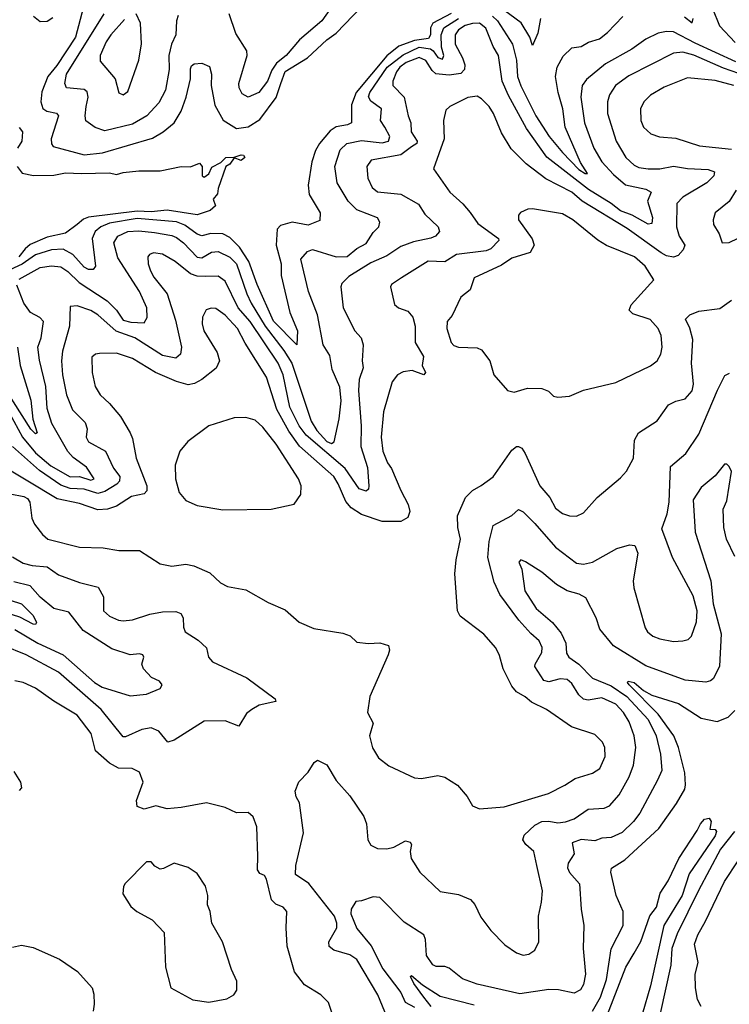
# Model space of a CAD drawing. Extents: x 1552033 to 1694788, y 811965 to 917215.
# Tile 247 of 256: x 1587317 to 1590386, y 885584 to 889840. Entities that reach past the tile are written whole.
import ezdxf

# ---------------------------------------------------------------- set-up
doc = ezdxf.new("R2010")
doc.units = 0

msp = doc.modelspace()

# ---------------------------------------------------------------- linework, layer by layer
at = {"layer": '0CON20XD'}
for points in [[(1590411.1, 890155), (1590290.7, 890015), (1590280, 889985), (1590282.7, 889965), (1590344, 889814), (1590412, 889742)], [(1587605, 889946.7), (1587557.4, 889765), (1587477.3, 889642.7), (1587439, 889595), (1587411.8, 889528.2), (1587408.5, 889485), (1587416.5, 889456.5), (1587434.8, 889444.8), (1587476.1, 889436.1), (1587484.6, 889424.6), (1587453.1, 889325), (1587454, 889304), (1587461.6, 889291.6), (1587595, 889256.2), (1587675, 889264.3), (1587891.7, 889328.3), (1587937.1, 889355), (1587985, 889393.8), (1588014.8, 889445.2), (1588037.3, 889505), (1588055.4, 889584.6), (1588055, 889627.5), (1588059.7, 889640.3), (1588071.2, 889648.8), (1588105, 889652.5), (1588137.8, 889637.8), (1588146.2, 889605), (1588144.5, 889555), (1588160.8, 889470.8), (1588196.4, 889406.4), (1588255, 889369.2), (1588305, 889377.5), (1588355, 889409.1), (1588426.7, 889503.3), (1588446.1, 889565), (1588465, 889616.8), (1588561.9, 889675), (1588645, 889753.5), (1588685, 889781.2), (1588795.4, 889895)], [(1588714, 889965), (1588623.5, 889835), (1588527.2, 889752.8), (1588468.9, 889685), (1588428.2, 889651.8), (1588407.8, 889622.2), (1588389.3, 889575), (1588351.2, 889525), (1588305.5, 889505.5), (1588279.3, 889519.3), (1588266.1, 889545), (1588264.7, 889565), (1588301.2, 889685), (1588299.1, 889705), (1588251.1, 889781.1), (1588222.7, 889865)], [(1589570, 889845), (1589557.7, 889782.3), (1589535, 889728.8), (1589522.7, 889765), (1589486.2, 889826.2), (1589388.2, 889898.2)], [(1589183, 889867), (1589103.5, 889825), (1589093.8, 889805), (1589094.3, 889775), (1589085, 889759.4), (1589025, 889750.2), (1588957.3, 889725), (1588905, 889684), (1588772.6, 889525), (1588752.1, 889472.1), (1588752, 889395), (1588734.7, 889385.3), (1588685, 889376.7), (1588660.1, 889359.9), (1588613.5, 889305), (1588596.8, 889275), (1588581.1, 889225), (1588564.7, 889125), (1588568.9, 889085), (1588616.9, 889005), (1588615, 888972.5), (1588565, 888951.4), (1588495, 888964.7), (1588445, 888950), (1588430.4, 888935), (1588426.1, 888865), (1588447.8, 888785), (1588447.6, 888735), (1588485.8, 888575), (1588518.2, 888495), (1588515.6, 888434.4), (1588415, 888537.7), (1588344.3, 888695), (1588308.5, 888795), (1588267.3, 888857.3), (1588225, 888898), (1588195, 888914), (1588144, 888916), (1588105, 888905.7), (1588085, 888912.5), (1588031.4, 888951.4), (1587995, 888967.1), (1587825, 888981.3), (1587705, 888960), (1587668.2, 888945), (1587642.6, 888925), (1587630.2, 888895), (1587644.5, 888775.5), (1587635, 888760), (1587615, 888760), (1587595, 888770), (1587546.7, 888825), (1587505, 888847.9), (1587454.9, 888845.1), (1587385, 888823.2), (1587327.1, 888782.9), (1587255, 888750.2)], [(1587375.9, 889855.9), (1587405, 889831.6), (1587435, 889834.1), (1587459.9, 889850.1)], [(1588002.2, 889857.8), (1587994.7, 889835.3), (1587991.8, 889775), (1587973.8, 889735), (1587962.5, 889685), (1587963.9, 889625), (1587947.7, 889535), (1587918.9, 889481.1), (1587867.1, 889425), (1587805, 889388.8), (1587685, 889360.4), (1587643.8, 889373.8), (1587603.4, 889403.4), (1587599.6, 889425), (1587604.6, 889464.6), (1587613.2, 889505), (1587608.7, 889528.7), (1587595, 889537.7), (1587518.6, 889545), (1587511.6, 889565), (1587518.9, 889605), (1587682.3, 889865)], [(1587690.8, 889745), (1587665.4, 889685), (1587665, 889661.2), (1587729.4, 889585), (1587745, 889523.8), (1587765, 889516), (1587785, 889530), (1587832.1, 889665), (1587843.7, 889736.3), (1587839.5, 889825), (1587820, 889865)], [(1589362.6, 889855), (1589383.9, 889835), (1589448.1, 889735), (1589465.8, 889665), (1589470.3, 889595), (1589484, 889554), (1589549.5, 889425), (1589606.9, 889335), (1589665, 889265.8), (1589735, 889193), (1589762.2, 889175), (1589773.3, 889175), (1589742.5, 889222.5), (1589676.9, 889375), (1589666.7, 889455), (1589646, 889525), (1589634.3, 889595), (1589641.6, 889635), (1589667.4, 889682.6), (1589705, 889718.2), (1589745.8, 889724.2), (1589777.2, 889742.8), (1589825, 889757.9), (1589858.9, 889785), (1589925, 889854.5)], [(1590191.8, 889851.8), (1590225, 889826.2), (1590230.5, 889845)], [(1590415, 889658.5), (1590238, 889738), (1590145, 889788), (1590115, 889789.2), (1590078.3, 889781.7), (1590025, 889755.3), (1589965, 889712.7), (1589851.4, 889648.6), (1589768, 889582), (1589750, 889555), (1589744.3, 889505), (1589759.5, 889395), (1589800.2, 889285), (1589835, 889226.1), (1589885, 889171.4), (1589936.8, 889126.8), (1590025, 889108.2), (1590048, 889095), (1590031.8, 889055), (1590054.6, 888985), (1590051.3, 888958.7), (1590035, 888956.4), (1589965.5, 888995.5), (1589915, 889014.4), (1589875, 889046.2), (1589776.6, 889106.6), (1589596.4, 889246.4), (1589509.4, 889369.4), (1589431.8, 889511.8), (1589403.1, 889575), (1589387.8, 889685), (1589364.9, 889724.9), (1589333.6, 889803.6), (1589305, 889825.1), (1589275, 889824.2), (1589243.8, 889815), (1589215, 889796.9), (1589200.9, 889775), (1589200, 889735), (1589232.6, 889675), (1589242.2, 889645), (1589240.2, 889625), (1589225, 889607.3), (1589175, 889600), (1589116.6, 889606.6), (1589100.2, 889620.2), (1589073.8, 889663.8), (1589045, 889677.1), (1588988.5, 889655), (1588961.7, 889635), (1588946.7, 889615), (1588931.3, 889575), (1588930.7, 889555), (1588980.2, 889505), (1588996.4, 889425), (1589008.4, 889395), (1589009.5, 889355), (1589035.9, 889315), (1589033.9, 889305), (1589010.9, 889290.9), (1588965, 889255.9), (1588836.4, 889233.6), (1588817.8, 889205), (1588823.1, 889155), (1588841.2, 889115), (1588865, 889096.2), (1588965, 889085.3), (1589042.4, 889042.4), (1589069.8, 888999.8), (1589126.9, 888945), (1589132.9, 888925), (1589115.8, 888905), (1589094.8, 888895.2), (1589020.6, 888879.4), (1588965, 888860.3), (1588905, 888820), (1588835, 888788.8), (1588740.2, 888729.8), (1588710.3, 888699.7), (1588705.3, 888685), (1588716.5, 888595), (1588767.1, 888495), (1588793.8, 888465), (1588802, 888435), (1588797.5, 888365), (1588801.8, 888335), (1588784.8, 888285), (1588782.2, 888237.8), (1588794.5, 888085), (1588792.3, 887995), (1588821.5, 887905), (1588827.1, 887825), (1588825, 887811.2), (1588815, 887801.9), (1588785, 887812), (1588725, 887900.8), (1588555.8, 888045), (1588525, 888084), (1588485.9, 888165), (1588456.3, 888305), (1588435.2, 888355), (1588313.6, 888535), (1588261.8, 888595), (1588205, 888710.4), (1588175, 888731.8), (1588119.7, 888729.7), (1588085, 888731.3), (1588055, 888741.4), (1587989.1, 888795), (1587935, 888826.2), (1587895, 888832.7), (1587877.5, 888825), (1587871.5, 888815), (1587872, 888785), (1587882.2, 888755), (1587897, 888727), (1587954.1, 888655), (1587990.7, 888540.7), (1588016.6, 888425), (1588012.5, 888395), (1587992.8, 888377.2), (1587935, 888388.2), (1587815, 888464.4), (1587733.3, 888493.3), (1587655, 888564), (1587625, 888582.5), (1587565, 888602.9), (1587535, 888600), (1587531.5, 888515), (1587502.4, 888407.6), (1587498.2, 888365), (1587501.3, 888305), (1587518.7, 888218.7), (1587545, 888154.5), (1587599.5, 888099.5), (1587608.5, 888071.5), (1587604.6, 888035), (1587614.6, 888015), (1587687.9, 887975), (1587721.8, 887901.8), (1587749.4, 887865), (1587748.9, 887845), (1587737.1, 887832.9), (1587685, 887800.5), (1587655, 887792.1), (1587595, 887811.6), (1587534.5, 887814.5), (1587495, 887827.8), (1587401.8, 887891.8), (1587285.8, 887995.8)], [(1587315, 888718.5), (1587405, 888769.2), (1587455, 888775.6), (1587495, 888771.7), (1587525, 888751.3), (1587573.8, 888703.8), (1587694.8, 888625), (1587735.1, 888585.1), (1587765, 888541), (1587796.9, 888533.1), (1587855, 888530.5), (1587867.4, 888552.6), (1587867.3, 888595), (1587835.2, 888665), (1587741, 888811), (1587723.6, 888875), (1587741.5, 888905), (1587785, 888924.8), (1587832, 888928), (1587900.1, 888919.9), (1587975, 888907.9), (1587995, 888899), (1588025.6, 888875.6), (1588085, 888813.3), (1588105, 888810.2), (1588146.7, 888835), (1588175, 888837.8), (1588225, 888813.5), (1588255, 888785.3), (1588298.5, 888655), (1588318, 888615), (1588379, 888515), (1588459.6, 888409.6), (1588494, 888355), (1588577, 888105), (1588601.6, 888065), (1588645, 888017.5), (1588665, 888008.7), (1588677.5, 888015), (1588699.1, 888115), (1588706.9, 888193.1), (1588701.7, 888251.7), (1588668.7, 888328.7), (1588658.7, 888388.7), (1588630, 888435), (1588604.2, 888565), (1588565.3, 888665), (1588533.1, 888805), (1588561.2, 888838.8), (1588582.6, 888847.4), (1588685.4, 888815.4), (1588733.1, 888816.9), (1588775, 888851.6), (1588815, 888873.1), (1588845, 888920), (1588870.9, 888945), (1588874.5, 888965), (1588863.9, 888983.9), (1588775, 889018.9), (1588737.5, 889055), (1588689.6, 889135), (1588679.5, 889205), (1588702.7, 889277.3), (1588731.1, 889305), (1588795, 889317.6), (1588885, 889308.5), (1588911.3, 889315), (1588917.1, 889335), (1588896, 889375), (1588876.9, 889405), (1588881.2, 889455), (1588835, 889488), (1588826.2, 889506.2), (1588831, 889525), (1588906.9, 889635), (1588975, 889688.8), (1589045, 889721.3), (1589093.9, 889713.9), (1589105.9, 889705.9), (1589125, 889676.9), (1589145, 889668.8), (1589152, 889685), (1589141, 889721), (1589139.9, 889775), (1589151.9, 889805), (1589214.5, 889845.5)], [(1587769.4, 889840.6), (1587710.3, 889775), (1587690.8, 889745)], [(1590428.1, 889608.1), (1590360.9, 889630.9), (1590233, 889687), (1590185, 889699.4), (1590145, 889695.8), (1589951.9, 889598.1), (1589894, 889555), (1589868.5, 889515), (1589860, 889485), (1589859.4, 889435), (1589897.1, 889315), (1589939.3, 889245), (1589975, 889210.9), (1589995, 889201.4), (1590034.8, 889194.8), (1590085, 889196.1), (1590145, 889207.4), (1590205, 889196.3), (1590295, 889192.5), (1590322.4, 889182.4), (1590320, 889165), (1590289.3, 889135), (1590185, 889072.4), (1590158.8, 889045), (1590157.8, 888945), (1590169, 888905), (1590193.2, 888865), (1590186.2, 888845), (1590165, 888820.4), (1590145, 888813.8), (1590115, 888819.4), (1590092, 888832), (1589945, 888937.4), (1589749.1, 889055), (1589704.6, 889095), (1589592.8, 889152.8), (1589507.3, 889217.3), (1589442.2, 889282.2), (1589401.2, 889351.2), (1589366.2, 889435), (1589347.3, 889465), (1589315, 889498.6), (1589295, 889509.4), (1589255, 889503.3), (1589176.7, 889465), (1589160.3, 889449.7), (1589150, 889405), (1589152.5, 889325), (1589106, 889195), (1589176.9, 889095), (1589234.2, 889044.2), (1589265, 889006.9), (1589298.5, 888958.5), (1589387.8, 888895), (1589388.6, 888885), (1589355, 888849.7), (1589335, 888840.6), (1589205.5, 888824.5), (1589155, 888792.9), (1589084.3, 888795.7), (1588967.8, 888725), (1588925.7, 888695), (1588920.6, 888685), (1588938.5, 888608.5), (1588954.7, 888594.7), (1588995, 888580), (1589017.6, 888555), (1589028, 888515), (1589027.9, 888445), (1589063.1, 888385), (1589057.8, 888345), (1589072.5, 888315), (1589065, 888304.4), (1589015, 888323.3), (1588975, 888318.1), (1588950.5, 888305), (1588928.5, 888275), (1588890, 888145), (1588880.3, 888035), (1588887.9, 887975), (1588907.7, 887925)], [(1590406.1, 889556.1), (1590325, 889577.5), (1590205, 889589.3), (1590105, 889548.9), (1590045.7, 889514.3), (1590016.7, 889485), (1590002.7, 889455), (1590003.6, 889405), (1590015.4, 889375.4), (1590046.3, 889346.3), (1590083.7, 889333.7), (1590155, 889327.3), (1590257.5, 889295), (1590395, 889279.8)], [(1587315, 889373.8), (1587328.9, 889355), (1587325.5, 889315), (1587307.3, 889285)], [(1587306.2, 889206.2), (1587327.2, 889177.2), (1587376, 889166), (1587465, 889168.8), (1587515, 889177.9), (1587584.7, 889174.7), (1587705, 889178.5), (1587735, 889170.6), (1587765, 889180), (1587832.7, 889187.3), (1587925, 889187.1), (1588015, 889205.8), (1588056, 889204), (1588095, 889220), (1588106.7, 889205), (1588106.7, 889165), (1588115, 889158.8), (1588135, 889174), (1588147.2, 889202.8), (1588186.8, 889223.2), (1588208.6, 889245), (1588245, 889245.3), (1588275, 889255.9), (1588285, 889254.4), (1588290.8, 889245), (1588275, 889232), (1588245, 889242.5), (1588225, 889216.2), (1588208.1, 889205), (1588175, 889110), (1588173, 889087), (1588153.8, 889065), (1588163.3, 889035), (1588140, 889015), (1588085, 888996.7), (1587955, 889016.9), (1587885, 889009.9), (1587825, 889012.8), (1587615, 888986.2), (1587592.6, 888977.4), (1587565, 888954.7), (1587515, 888916.7), (1587435, 888900.6), (1587362.2, 888867.8), (1587339.8, 888850.2), (1587312.4, 888815)], [(1590416.5, 889103.5), (1590385, 889054), (1590324.4, 889005), (1590315.7, 888975), (1590317.5, 888955), (1590342, 888915), (1590355, 888876.2), (1590385, 888877.5), (1590425, 888895.8)], [(1589645, 888208.8), (1589695, 888212.5), (1589755, 888239.2), (1589895, 888272.1), (1590045, 888344.4), (1590074.6, 888365.4), (1590090, 888395), (1590096.4, 888425), (1590090.9, 888475), (1590079.1, 888505), (1590044.2, 888544.2), (1589968.9, 888568.9), (1589953.1, 888585), (1589961.7, 888608.3), (1590059.2, 888715), (1590022.7, 888775), (1589976.4, 888815), (1589855, 888863.8), (1589817.3, 888887.3), (1589709.4, 888975), (1589665, 889001.1), (1589535, 889023.3), (1589515, 889021.4), (1589483.6, 889006.4), (1589474.3, 888995), (1589474.4, 888975), (1589533.1, 888893.1), (1589541.4, 888865), (1589525, 888833.4), (1589445, 888808.8), (1589401.5, 888778.5), (1589283.1, 888725), (1589265, 888672), (1589225, 888640.6), (1589188, 888562), (1589166, 888535), (1589164.7, 888504.7), (1589183.3, 888445), (1589195, 888431.4), (1589214.6, 888424.6), (1589295, 888422.5), (1589315, 888412.5), (1589350, 888365), (1589367.5, 888305), (1589427.3, 888237.3), (1589455, 888230), (1589512.8, 888247.2), (1589575, 888246.4), (1589604.1, 888234.1), (1589626.4, 888213.6), (1589645, 888208.8)], [(1587235, 888207.9), (1587328.6, 888035), (1587385, 887968.5), (1587451.1, 887911.1), (1587535, 887864.6), (1587575, 887866.4), (1587625, 887849.6), (1587639.1, 887855), (1587605.6, 887905.6), (1587548, 887948), (1587525, 887973.3), (1587455.2, 888095.2), (1587435, 888160), (1587429.7, 888255), (1587402, 888368), (1587395.7, 888425), (1587409.4, 888465), (1587420, 888535), (1587403.2, 888553.2), (1587363.1, 888575), (1587335, 888614.4), (1587305, 888693.3)], [(1587275, 887790.7), (1587335, 887779.7), (1587350.4, 887770.4), (1587360.3, 887755), (1587369.6, 887685), (1587380.2, 887660.2), (1587415, 887614.3), (1587438.8, 887595), (1587575, 887560), (1587677.2, 887557.2), (1587745, 887546.5), (1587835, 887545.6), (1587925, 887487.8), (1587975, 887477.8), (1588035, 887486.7), (1588070.3, 887480.3), (1588138.8, 887448.8), (1588185, 887406), (1588215, 887390), (1588295, 887375.8), (1588391.1, 887321.1), (1588465, 887290), (1588525.5, 887235.5), (1588588.5, 887208.5), (1588715, 887188.9), (1588746.6, 887176.6), (1588775, 887150), (1588825, 887143.8), (1588875, 887146.2), (1588912.5, 887135), (1588916.7, 887115), (1588911.2, 887095), (1588830.8, 886915), (1588821.1, 886845), (1588845, 886800), (1588829.4, 886745), (1588842.4, 886692.4), (1588869.1, 886649.1), (1588913.8, 886615), (1589025, 886562.9), (1589055, 886560.6), (1589125, 886573.3), (1589155, 886566.9), (1589211.1, 886531.1), (1589252.5, 886482.5), (1589275, 886442.5), (1589305, 886430), (1589412.6, 886437.4), (1589603.8, 886496.2), (1589675, 886531.5), (1589720.1, 886559.9), (1589795, 886583.6), (1589826.5, 886603.5), (1589849.6, 886655), (1589847.9, 886695), (1589838.1, 886718.1), (1589805, 886750), (1589704.2, 886784.2), (1589595, 886858.2), (1589529.9, 886889.9), (1589503.4, 886913.4), (1589465, 886935.5), (1589445, 886959.4), (1589407.5, 887035), (1589392.3, 887092.3), (1589375.8, 887125.8), (1589324.2, 887184.2), (1589222.4, 887262.4), (1589210.6, 887285), (1589199.5, 887445), (1589204.4, 887505), (1589222.9, 887595), (1589211.5, 887645), (1589210.4, 887695), (1589245.4, 887775), (1589275, 887804.5), (1589312.8, 887827.2), (1589365, 887864.3), (1589445, 887979.2), (1589465, 887995.8), (1589475, 887995.8), (1589488.1, 887988.1), (1589502.7, 887965), (1589566.4, 887825), (1589609.4, 887775), (1589635, 887729.2), (1589665, 887705.7), (1589695, 887695.6), (1589725, 887694.4), (1589755, 887708.6), (1589814.2, 887775), (1589915, 887859.4), (1589941.4, 887888.6), (1589971.5, 887945), (1589976.7, 888023.3), (1589993.3, 888055), (1590074, 888106), (1590123.1, 888175), (1590155, 888191.8), (1590195, 888201.1), (1590225, 888235.8), (1590231.3, 888265), (1590222.4, 888355), (1590228, 888458), (1590215, 888506.9), (1590196.9, 888545), (1590215.4, 888564.6), (1590255, 888579.6), (1590345, 888592.5), (1590395, 888627.8)], [(1588907.7, 887925), (1588925, 887900.6), (1588964.7, 887804.7), (1588997.8, 887745), (1589004.4, 887715), (1588995, 887688), (1588965, 887671.2), (1588885, 887670.5), (1588795, 887701.8), (1588750.5, 887730.5), (1588727.3, 887757.3), (1588694.6, 887834.6), (1588675.3, 887865), (1588527.5, 887997.5), (1588481, 888061), (1588428.8, 888155), (1588385, 888294.5), (1588292.1, 888442.1), (1588259.2, 888505), (1588205, 888563.3), (1588165, 888592.1), (1588145, 888593.6), (1588123.8, 888586.2), (1588107.5, 888555), (1588106.4, 888525), (1588113.8, 888495), (1588171.5, 888401.5), (1588180.9, 888365), (1588166.2, 888333.8), (1588104.5, 888285), (1588072.2, 888267.8), (1588045, 888262.4), (1587995, 888275.8), (1587904.3, 888315), (1587804.2, 888375), (1587735, 888399.4), (1587662.2, 888397.8), (1587645, 888394.4), (1587628.9, 888381.1), (1587630, 888315), (1587643.6, 888255), (1587665, 888218.1), (1587705, 888181.9), (1587753.3, 888125), (1587795, 888054.2), (1587805, 888030), (1587820, 887945), (1587866.2, 887825), (1587866.1, 887803.9), (1587855, 887791.1), (1587800.5, 887779.5), (1587735, 887737.5), (1587696, 887724), (1587655, 887721.3), (1587575, 887748.6), (1587478.6, 887768.6), (1587216.3, 887926.3)], [(1587306.6, 888425), (1587318.2, 888345), (1587365.5, 888195), (1587373.3, 888113.3), (1587391.9, 888055), (1587385, 888050.4), (1587365, 888069.6), (1587138.2, 888425)], [(1588906.9, 885526.9), (1588865.3, 885625), (1588775, 885777.8), (1588745, 885797.7), (1588675, 885818.2), (1588655, 885834.4), (1588653.3, 885855), (1588688.9, 885915), (1588689, 885935), (1588678.1, 885965), (1588567, 886107), (1588510, 886145), (1588510.9, 886185), (1588543.8, 886325), (1588526.4, 886455), (1588511.9, 886481.9), (1588508.2, 886505), (1588524.3, 886545.7), (1588565, 886588.1), (1588590.4, 886629.6), (1588605, 886640), (1588645, 886620), (1588685, 886551.4), (1588744.5, 886485), (1588806, 886396), (1588817.1, 886365), (1588822.2, 886295), (1588835, 886272.9), (1588865, 886258.5), (1588905, 886256.6), (1588935.8, 886264.2), (1588985, 886290.6), (1589006.2, 886285), (1589012, 886275), (1589005.6, 886245), (1589010.5, 886215), (1589046.9, 886155), (1589135, 886071.9), (1589215, 886059.4), (1589267.4, 886037.4), (1589285.5, 886015.5), (1589311.3, 885961.3), (1589355, 885903.8), (1589415, 885842), (1589465, 885807.5), (1589495, 885797.5), (1589519.1, 885800.9), (1589545, 885818.8), (1589562.5, 885855), (1589561.4, 885965), (1589574.5, 886025.5), (1589577.5, 886075), (1589553.3, 886185), (1589541.1, 886245), (1589506.2, 886275), (1589493.8, 886295), (1589499.5, 886315), (1589545, 886359.1), (1589575, 886374.3), (1589605, 886376.1), (1589645, 886369.3), (1589677.2, 886372.8), (1589715, 886386.5), (1589775, 886427.5), (1589845, 886432.9), (1589868.1, 886441.9), (1589910.1, 886489.9), (1589953, 886567), (1589971.9, 886618.1), (1589981.4, 886695), (1589974.2, 886744.2), (1589952.8, 886805), (1589928, 886845), (1589895, 886881.4), (1589835, 886909), (1589775, 886899.4), (1589755, 886902.6), (1589735, 886922.5), (1589705, 886971.5), (1589685, 886988.2), (1589655, 886991.6), (1589605, 886977.9), (1589584, 886984), (1589545.4, 887045), (1589545.9, 887055), (1589575.7, 887105), (1589577, 887127), (1589563.1, 887155), (1589527.6, 887187.6), (1589475.1, 887245.1), (1589393.1, 887355), (1589369.3, 887409.3), (1589342.1, 887515), (1589347.5, 887585), (1589365.4, 887654.6), (1589445, 887697.3), (1589475, 887723.3), (1589495, 887713.5), (1589545, 887662.5), (1589635, 887559.6), (1589725, 887490.4), (1589755, 887487.5), (1589795, 887495.4), (1589900, 887555), (1589955, 887570), (1589977.7, 887567.7), (1589990, 887535), (1589970.6, 887415), (1589973.1, 887385), (1590022.1, 887212.1), (1590031.9, 887195), (1590055.4, 887175.4), (1590085, 887163.8), (1590145, 887152.9), (1590185, 887155.6), (1590208.5, 887161.5), (1590223.1, 887175), (1590245, 887237.5), (1590246.8, 887285), (1590230.5, 887350.5), (1590140.5, 887515), (1590095, 887640), (1590117.5, 887705), (1590125.9, 887754.1), (1590131.2, 887908.8), (1590198.5, 887965), (1590255, 888048.6), (1590335, 888239.2), (1590367.5, 888302.5), (1590387.3, 888312.7)], [(1588195, 887722), (1588405, 887724.2), (1588503.8, 887746.2), (1588532.5, 887787.5), (1588534.3, 887825), (1588522.9, 887855), (1588425.9, 888005), (1588369.1, 888079.1), (1588335, 888109.1), (1588295, 888121.1), (1588245, 888118.9), (1588135, 888084.4), (1588043.6, 888016.4), (1588009.2, 887975), (1587989.5, 887915), (1587990.5, 887855), (1588007, 887797), (1588035, 887762.5), (1588085, 887740.8), (1588195, 887722)], [(1590410.6, 887520.6), (1590374.3, 887595), (1590361.9, 887645), (1590359.1, 887725), (1590375, 887761.2), (1590385, 887823.3), (1590395, 887886.7), (1590385, 887908.8), (1590375, 887918.8), (1590365, 887918.8), (1590325, 887868.1), (1590265, 887817.5), (1590229.2, 887765), (1590237.9, 887625), (1590305.6, 887415), (1590315.9, 887315), (1590351.6, 887185), (1590344, 887046), (1590317.4, 886992.6), (1590305, 886981.9), (1590285, 886976.7), (1590195, 886985.4), (1590025, 887046.8), (1589885, 887133.5), (1589825.7, 887205.7), (1589810, 887255), (1589765, 887341.9), (1589737, 887357), (1589685, 887372.2), (1589638.8, 887398.8), (1589575, 887451.5), (1589505, 887497.1), (1589484.5, 887505.5), (1589475.6, 887495), (1589488.8, 887465), (1589501.3, 887371.3), (1589550.9, 887295), (1589621.8, 887235), (1589658.6, 887188.6), (1589679.5, 887145), (1589682.3, 887102.3), (1589691.5, 887085), (1589735, 887054.7), (1589794.5, 886994.5), (1589875, 886960.4), (1589943, 886915), (1590035.5, 886815), (1590069.4, 886745), (1590089.3, 886665), (1590093.9, 886595), (1590076.3, 886553.7), (1589999, 886411), (1589972.3, 886375), (1589923.4, 886326.6), (1589875, 886305.3), (1589835, 886302.9), (1589805, 886291.5), (1589745, 886296.9), (1589707, 886283), (1589714.7, 886235), (1589688.5, 886195), (1589686.6, 886175), (1589695, 886154.6), (1589737.7, 886105), (1589745.3, 885995.3), (1589757.1, 885925), (1589754.6, 885825.4), (1589763.6, 885715), (1589755, 885670), (1589742.6, 885647.4), (1589715, 885633.3), (1589647.4, 885647.4), (1589605, 885648.1), (1589479.5, 885629.5), (1589295, 885670.8), (1589231.4, 885695), (1589175, 885740), (1589155, 885747.9), (1589117.8, 885747.8), (1589104.4, 885755), (1589076.9, 885795), (1589072.5, 885865), (1589064.6, 885884.6), (1588979.2, 885939.2), (1588875, 886045.5), (1588845, 886049.4), (1588795, 886031.3), (1588770.5, 886029.5), (1588750.7, 885995), (1588749, 885975), (1588775, 885912.2), (1588837.4, 885837.4), (1588887.9, 885737.9), (1588965, 885635.9), (1588983.6, 885593.6), (1589025, 885571.5)], [(1587285, 887518.2), (1587331, 887491), (1587370.4, 887480.4), (1587435.6, 887475.6), (1587485, 887440), (1587575, 887406.9), (1587656.7, 887386.7), (1587678.9, 887345), (1587679.5, 887285), (1587705, 887262.5), (1587743.8, 887245), (1587765, 887242.5), (1587805, 887246.2), (1587879.2, 887270.8), (1587935, 887280.7), (1587991.7, 887281.7), (1588013.6, 887273.6), (1588024.4, 887255), (1588024.6, 887215), (1588032.2, 887195), (1588088.8, 887158.8), (1588124.2, 887125), (1588134, 887085), (1588150, 887065), (1588298.8, 886995), (1588421.2, 886905), (1588425, 886893.3), (1588353, 886877), (1588321.2, 886858.8)], [(1587295, 887204.4), (1587395, 887144.8), (1587504.7, 887095), (1587640.6, 886975), (1587673.6, 886955), (1587795, 886917.5), (1587865, 886925.4), (1587925, 886950), (1587932.4, 886965), (1587921, 886981), (1587887.5, 886997.5), (1587852.5, 887035), (1587845.5, 887055), (1587854.3, 887085), (1587850, 887095), (1587835, 887099.5), (1587795, 887095.6), (1587715, 887121.2), (1587590.8, 887200.8), (1587529.1, 887279.1), (1587465, 887294.7), (1587405, 887343.8), (1587362.5, 887392.5), (1587290.7, 887410.7)], [(1587275, 887331.5), (1587325, 887314.8), (1587374.3, 887265), (1587390, 887235), (1587385, 887225.7), (1587375, 887228.1), (1587317.8, 887257.8), (1587185, 887299)], [(1588321.2, 886858.8), (1588298, 886842), (1588265, 886786.7), (1588205, 886810), (1588115, 886808), (1587985, 886725.6), (1587957.1, 886717.1), (1587918.6, 886765), (1587885, 886779.6), (1587845, 886772.1), (1587775, 886740), (1587765, 886740.9), (1587668.7, 886858.7), (1587485, 887020), (1587345, 887094.8), (1587245, 887135.3)], [(1588678, 885515), (1588652.7, 885592.7), (1588618.8, 885625), (1588548, 885668), (1588505.4, 885725.4), (1588474.4, 885835.6), (1588469.2, 885915), (1588472.5, 885985), (1588456.7, 886005), (1588425, 886017.1), (1588406.2, 886036.2), (1588384.3, 886125), (1588375, 886141.2), (1588355, 886150), (1588346, 886165), (1588346.9, 886225), (1588341.9, 886351.9), (1588326.2, 886395), (1588305, 886413.8), (1588255, 886412), (1588205.7, 886435.7), (1588125, 886455.6), (1588015, 886434.4), (1587955, 886430), (1587905, 886442), (1587855, 886428), (1587825, 886440), (1587822.5, 886465), (1587851.5, 886545), (1587835, 886588), (1587803.4, 886603.4), (1587744.7, 886604.7), (1587705, 886626.2), (1587645, 886679.4), (1587626.4, 886755), (1587565, 886834.6), (1587464.4, 886895), (1587385, 886951.2), (1587332, 886975), (1587295, 886982.7)], [(1589794.9, 885555.1), (1589828.4, 885615), (1589855, 885691.4), (1589875.9, 885824.1), (1589927.6, 885925), (1589926.5, 885985), (1589896.9, 886055), (1589874.2, 886155.8), (1589876.7, 886173.3), (1589935, 886208.2), (1590081.8, 886345), (1590157.1, 886452.9), (1590193.2, 886515), (1590197.2, 886532.8), (1590194, 886585), (1590167, 886695), (1590146.5, 886745), (1590078.6, 886838.6), (1589952.6, 886965), (1589945.6, 886975), (1589948.8, 886981.2), (1589975, 886975.2), (1590015, 886940.4), (1590051.3, 886921.3), (1590166.9, 886885), (1590265, 886821.8), (1590333, 886807), (1590381.1, 886825), (1590409.6, 886855)], [(1587291.1, 886591.1), (1587320.8, 886545), (1587325, 886520), (1587315, 886508.9)], [(1589856.7, 885533.3), (1589939.2, 885745), (1589974, 885805), (1590003.8, 885856.2), (1590043.1, 885966.9), (1590070.8, 886005), (1590087.1, 886065), (1590122, 886118), (1590167.8, 886215), (1590247.5, 886335), (1590261.2, 886365), (1590278.8, 886385), (1590299.1, 886389.1), (1590307.5, 886375), (1590301.7, 886341.7), (1590325, 886340), (1590330.7, 886330.7), (1590325, 886312.9), (1590212, 886148), (1590181.6, 886055), (1590103.6, 885925), (1590045.2, 885665), (1590009.5, 885540.5)], [(1590409, 886331), (1590348.5, 886255), (1590253.1, 886076.9), (1590161, 885889), (1590137.5, 885825), (1590133.2, 885753.2), (1590087.1, 885545)], [(1588135, 885594.3), (1588212.3, 885607.7), (1588242.5, 885625), (1588256.2, 885645), (1588255.9, 885684.1), (1588232.5, 885735), (1588194.2, 885855), (1588147.5, 885935), (1588140, 885985), (1588128.8, 886015), (1588131.2, 886055), (1588120, 886095), (1588085, 886150), (1588045, 886175.8), (1587985, 886194.3), (1587939.2, 886170.8), (1587925, 886169.2), (1587901.1, 886181.1), (1587885, 886200), (1587865, 886200), (1587773.2, 886106.8), (1587765.9, 886094.1), (1587762.5, 886062.5), (1587797.3, 886007.3), (1587823.3, 885985), (1587889.1, 885949.1), (1587941.2, 885895), (1587947.5, 885745), (1587970, 885655), (1588065, 885603.1), (1588135, 885594.3)], [(1590265, 885575.7), (1590248.9, 885605), (1590239.4, 885655), (1590239.2, 885715), (1590251.2, 885765), (1590236, 885845), (1590249.7, 885885), (1590283.6, 885943.6), (1590365.9, 886115), (1590424.8, 886205.2)], [(1587285, 885832), (1587325, 885840), (1587375, 885830.5), (1587489, 885779), (1587566.4, 885726.4), (1587630, 885655), (1587637.7, 885627.7), (1587639.2, 885585), (1587634.2, 885555)], [(1589096.1, 885575), (1589065.1, 885615.1), (1589021.3, 885675), (1589007.5, 885705), (1589011.7, 885708.3), (1589059.2, 885669.2), (1589135, 885620.2), (1589282.7, 885582.7)]]:
    msp.add_lwpolyline(points, dxfattribs=at)

doc.saveas('drawing.dxf')
